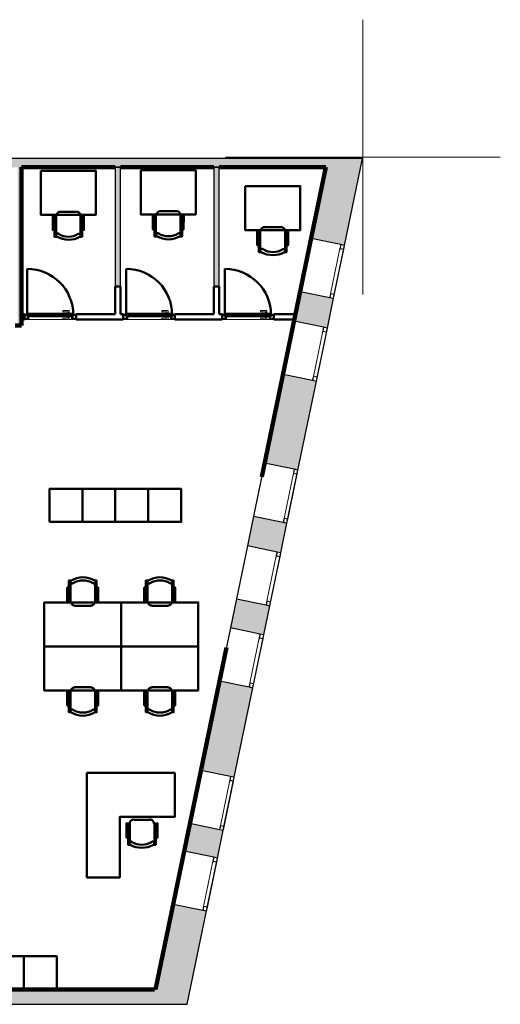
# Model space of a CAD drawing. Header units: metres. Extents: x -1 to 430, y -6 to 34.
# Tile 13 of 13: x 421 to 430, y 13 to 31. Entities that reach past the tile are written whole.
import ezdxf

# ---------------------------------------------------------------- set-up
doc = ezdxf.new("R2010")
doc.units = ezdxf.units.M
for name, pattern in [('CONTINUA', [0]), ('PUNKT', [6.35, 0, -6.35]), ('VERDECKT', [9.525, 6.35, -3.175])]:
    doc.linetypes.add(name, pattern=pattern)
for name, color, linetype, lineweight in [('3D P4 MURS', 7, 'CONTINUA', 25), ('3D P4 MURS NOUS', 7, 'CONTINUA', 25), ('P4  REVESTIMENT pintat (blau fosc)', 7, 'CONTINUA', 25), ('P4 ESCALES 2D', 7, 'CONTINUA', 25), ('P4 MOBLES', 7, 'CONTINUA', 25), ('P4 REVESTIMENT  enguixat i pintat (lila)', 7, 'CONTINUA', 25)]:
    doc.layers.add(name, color=color, linetype=linetype, lineweight=lineweight)

# ---------------------------------------------------------------- blocks, each defined once
blk = doc.blocks.new('OBJETO_COMPLEJO_2')
at = {"layer": 'P4 MOBLES', "color": 202, "linetype": 'CONTINUA', "lineweight": 50, "transparency": 33554687}
for p, q in [((422.166, 18.177), (422.166, 18.528)), ((422.242, 18.609), (422.534, 18.609)), ((422.615, 18.528), (422.615, 18.177)), ((422.137, 18.41), (422.166, 18.41)), ((422.64, 18.41), (422.615, 18.41))]:
    blk.add_line(p, q, dxfattribs=at)
blk.add_lwpolyline([(421.688, 19.35), (423.089, 19.35), (423.089, 18.55), (421.688, 18.55), (421.688, 19.35)], close=True, dxfattribs=at)
for points in [[(422.137, 18.279), (422.107, 18.279), (422.107, 18.541), (422.137, 18.541), (422.137, 18.152), (422.179, 18.152)], [(422.245, 18.603), (422.229, 18.602), (422.215, 18.597), (422.201, 18.59), (422.19, 18.58), (422.18, 18.569), (422.173, 18.556), (422.168, 18.541), (422.167, 18.525)], [(422.616, 18.525), (422.614, 18.541), (422.609, 18.556), (422.602, 18.569), (422.593, 18.58), (422.581, 18.59), (422.568, 18.597), (422.553, 18.602), (422.537, 18.603)], [(422.64, 18.279), (422.67, 18.279), (422.67, 18.541), (422.64, 18.541), (422.64, 18.152), (422.602, 18.152)], [(422.216, 18.2), (422.21, 18.203), (422.204, 18.205), (422.198, 18.205), (422.192, 18.205), (422.186, 18.203), (422.181, 18.2), (422.176, 18.196), (422.172, 18.191), (422.169, 18.185), (422.167, 18.179), (422.167, 18.173), (422.167, 18.167), (422.169, 18.162), (422.172, 18.156), (422.176, 18.151), (422.181, 18.147)], [(422.606, 18.147), (422.611, 18.151), (422.614, 18.156), (422.617, 18.162), (422.619, 18.167), (422.62, 18.173), (422.619, 18.179), (422.617, 18.185), (422.615, 18.191), (422.611, 18.196), (422.606, 18.2), (422.6, 18.203), (422.595, 18.205), (422.589, 18.205), (422.583, 18.205), (422.577, 18.203), (422.571, 18.2)]]:
    blk.add_lwpolyline(points, dxfattribs=at)
for centre, radius, start, end in [((422.393, 18.508), 0.417, 239.5738, 300.4458), ((422.393, 18.487), 0.34, 238.2581, 301.7649)]:
    blk.add_arc(centre, radius, start, end, dxfattribs=at)
blk = doc.blocks.new('OBJETO_COMPLEJO_3')
at = {"layer": 'P4 MOBLES', "color": 202, "linetype": 'CONTINUA', "lineweight": 50, "transparency": 33554687}
for p, q in [((422.166, 20.522), (422.166, 20.171)), ((422.615, 20.171), (422.615, 20.522)), ((422.137, 20.289), (422.166, 20.289)), ((422.64, 20.289), (422.615, 20.289)), ((422.242, 20.091), (422.534, 20.091))]:
    blk.add_line(p, q, dxfattribs=at)
for points in [[(422.137, 20.421), (422.107, 20.421), (422.107, 20.158), (422.137, 20.158), (422.137, 20.548), (422.179, 20.548)], [(422.216, 20.499), (422.21, 20.496), (422.204, 20.494), (422.198, 20.494), (422.192, 20.495), (422.186, 20.496), (422.181, 20.499), (422.176, 20.503), (422.172, 20.508), (422.169, 20.514), (422.167, 20.52), (422.167, 20.526), (422.167, 20.532), (422.169, 20.538), (422.172, 20.543), (422.176, 20.548), (422.181, 20.552)], [(422.606, 20.552), (422.611, 20.548), (422.614, 20.543), (422.617, 20.538), (422.619, 20.532), (422.62, 20.526), (422.619, 20.52), (422.617, 20.514), (422.615, 20.508), (422.611, 20.503), (422.606, 20.499), (422.6, 20.496), (422.595, 20.495), (422.589, 20.494), (422.583, 20.494), (422.577, 20.496), (422.571, 20.499)], [(422.64, 20.421), (422.67, 20.421), (422.67, 20.158), (422.64, 20.158), (422.64, 20.548), (422.602, 20.548)], [(422.245, 20.096), (422.229, 20.098), (422.215, 20.102), (422.201, 20.109), (422.19, 20.119), (422.18, 20.131), (422.173, 20.144), (422.168, 20.159), (422.167, 20.174)], [(422.616, 20.174), (422.614, 20.159), (422.609, 20.144), (422.602, 20.131), (422.593, 20.119), (422.581, 20.109), (422.568, 20.102), (422.553, 20.098), (422.537, 20.096)]]:
    blk.add_lwpolyline(points, dxfattribs=at)
blk.add_lwpolyline([(421.688, 19.35), (423.089, 19.35), (423.089, 20.15), (421.688, 20.15), (421.688, 19.35)], close=True, dxfattribs=at)
for centre, radius, start, end in [((422.393, 20.192), 0.417, 59.5542, 120.4262), ((422.393, 20.213), 0.34, 58.2351, 121.7419)]:
    blk.add_arc(centre, radius, start, end, dxfattribs=at)
blk = doc.blocks.new('OBJETO_COMPLEJO_4')
at = {"layer": 'P4 MOBLES', "color": 202, "linetype": 'CONTINUA', "lineweight": 50, "transparency": 33554687}
for p, q in [((423.567, 18.177), (423.567, 18.528)), ((423.644, 18.609), (423.936, 18.609)), ((424.016, 18.528), (424.016, 18.177)), ((423.538, 18.41), (423.567, 18.41)), ((424.041, 18.41), (424.016, 18.41))]:
    blk.add_line(p, q, dxfattribs=at)
blk.add_lwpolyline([(423.089, 19.35), (424.49, 19.35), (424.49, 18.55), (423.089, 18.55), (423.089, 19.35)], close=True, dxfattribs=at)
for points in [[(423.538, 18.279), (423.508, 18.279), (423.508, 18.541), (423.538, 18.541), (423.538, 18.152), (423.58, 18.152)], [(423.646, 18.603), (423.63, 18.602), (423.616, 18.597), (423.602, 18.59), (423.591, 18.58), (423.581, 18.569), (423.574, 18.556), (423.57, 18.541), (423.568, 18.525)], [(424.017, 18.525), (424.015, 18.541), (424.011, 18.556), (424.003, 18.569), (423.994, 18.58), (423.982, 18.59), (423.969, 18.597), (423.954, 18.602), (423.938, 18.603)], [(424.041, 18.279), (424.071, 18.279), (424.071, 18.541), (424.041, 18.541), (424.041, 18.152), (424.003, 18.152)], [(423.617, 18.2), (423.611, 18.203), (423.605, 18.205), (423.599, 18.205), (423.593, 18.205), (423.587, 18.203), (423.582, 18.2), (423.577, 18.196), (423.573, 18.191), (423.57, 18.185), (423.568, 18.179), (423.568, 18.173), (423.569, 18.167), (423.57, 18.162), (423.573, 18.156), (423.577, 18.151), (423.582, 18.147)], [(424.007, 18.147), (424.012, 18.151), (424.016, 18.156), (424.019, 18.162), (424.02, 18.167), (424.021, 18.173), (424.02, 18.179), (424.019, 18.185), (424.016, 18.191), (424.012, 18.196), (424.007, 18.2), (424.002, 18.203), (423.996, 18.205), (423.99, 18.205), (423.984, 18.205), (423.978, 18.203), (423.972, 18.2)]]:
    blk.add_lwpolyline(points, dxfattribs=at)
for centre, radius, start, end in [((423.794, 18.508), 0.417, 239.5738, 300.4458), ((423.794, 18.487), 0.34, 238.2581, 301.7649)]:
    blk.add_arc(centre, radius, start, end, dxfattribs=at)
blk = doc.blocks.new('OBJETO_COMPLEJO_5')
at = {"layer": 'P4 MOBLES', "color": 202, "linetype": 'CONTINUA', "lineweight": 50, "transparency": 33554687}
for p, q in [((423.567, 20.522), (423.567, 20.171)), ((424.016, 20.171), (424.016, 20.522)), ((423.538, 20.289), (423.567, 20.289)), ((424.041, 20.289), (424.016, 20.289)), ((423.644, 20.091), (423.936, 20.091))]:
    blk.add_line(p, q, dxfattribs=at)
for points in [[(423.538, 20.421), (423.508, 20.421), (423.508, 20.158), (423.538, 20.158), (423.538, 20.548), (423.58, 20.548)], [(423.617, 20.499), (423.611, 20.496), (423.605, 20.494), (423.599, 20.494), (423.593, 20.495), (423.587, 20.496), (423.582, 20.499), (423.577, 20.503), (423.573, 20.508), (423.57, 20.514), (423.568, 20.52), (423.568, 20.526), (423.569, 20.532), (423.57, 20.538), (423.573, 20.543), (423.577, 20.548), (423.582, 20.552)], [(424.007, 20.552), (424.012, 20.548), (424.016, 20.543), (424.019, 20.538), (424.02, 20.532), (424.021, 20.526), (424.02, 20.52), (424.019, 20.514), (424.016, 20.508), (424.012, 20.503), (424.007, 20.499), (424.002, 20.496), (423.996, 20.495), (423.99, 20.494), (423.984, 20.494), (423.978, 20.496), (423.972, 20.499)], [(424.041, 20.421), (424.071, 20.421), (424.071, 20.158), (424.041, 20.158), (424.041, 20.548), (424.003, 20.548)], [(423.646, 20.096), (423.63, 20.098), (423.616, 20.102), (423.602, 20.109), (423.591, 20.119), (423.581, 20.131), (423.574, 20.144), (423.57, 20.159), (423.568, 20.174)], [(424.017, 20.174), (424.015, 20.159), (424.011, 20.144), (424.003, 20.131), (423.994, 20.119), (423.982, 20.109), (423.969, 20.102), (423.954, 20.098), (423.938, 20.096)]]:
    blk.add_lwpolyline(points, dxfattribs=at)
blk.add_lwpolyline([(423.089, 19.35), (424.49, 19.35), (424.49, 20.15), (423.089, 20.15), (423.089, 19.35)], close=True, dxfattribs=at)
for centre, radius, start, end in [((423.794, 20.192), 0.417, 59.5542, 120.4262), ((423.794, 20.213), 0.34, 58.2351, 121.7419)]:
    blk.add_arc(centre, radius, start, end, dxfattribs=at)
blk = doc.blocks.new('OBJETO_COMPLEJO_46')
at = {"layer": 'P4 MOBLES', "color": 202, "linetype": 'CONTINUA', "lineweight": 50, "transparency": 33554687}
for p, q in [((425.618, 26.548), (425.618, 26.899)), ((425.699, 26.98), (425.991, 26.98)), ((426.071, 26.899), (426.071, 26.548)), ((425.593, 26.781), (425.618, 26.781)), ((426.097, 26.781), (426.071, 26.781))]:
    blk.add_line(p, q, dxfattribs=at)
blk.add_lwpolyline([(425.347, 27.725), (426.346, 27.725), (426.346, 26.92), (425.347, 26.92), (425.347, 27.725)], close=True, dxfattribs=at)
for points in [[(425.593, 26.65), (425.563, 26.65), (425.563, 26.912), (425.593, 26.912), (425.593, 26.523), (425.631, 26.523)], [(425.703, 26.981), (425.687, 26.979), (425.672, 26.975), (425.659, 26.967), (425.647, 26.958), (425.638, 26.946), (425.63, 26.933), (425.626, 26.918), (425.624, 26.902)], [(426.073, 26.902), (426.071, 26.918), (426.067, 26.933), (426.059, 26.946), (426.05, 26.958), (426.038, 26.967), (426.025, 26.974), (426.01, 26.979), (425.995, 26.981)], [(426.097, 26.65), (426.126, 26.65), (426.126, 26.912), (426.097, 26.912), (426.097, 26.523), (426.054, 26.523)], [(425.669, 26.578), (425.663, 26.581), (425.657, 26.582), (425.651, 26.583), (425.645, 26.582), (425.639, 26.58), (425.634, 26.577), (425.629, 26.573), (425.625, 26.568), (425.622, 26.563), (425.62, 26.557), (425.62, 26.551), (425.62, 26.545), (425.622, 26.539), (425.625, 26.534), (425.629, 26.529), (425.634, 26.525)], [(426.059, 26.52), (426.064, 26.524), (426.068, 26.529), (426.07, 26.535), (426.072, 26.54), (426.073, 26.546), (426.072, 26.552), (426.071, 26.558), (426.068, 26.564), (426.064, 26.569), (426.059, 26.573), (426.053, 26.576), (426.048, 26.578), (426.042, 26.578), (426.036, 26.578), (426.03, 26.576), (426.024, 26.573)]]:
    blk.add_lwpolyline(points, dxfattribs=at)
for centre, radius, start, end in [((425.85, 26.885), 0.417, 239.4715, 300.3437), ((425.85, 26.864), 0.34, 238.1562, 301.663)]:
    blk.add_arc(centre, radius, start, end, dxfattribs=at)
blk = doc.blocks.new('OBJETO_COMPLEJO_47')
at = {"layer": 'P4 MOBLES', "color": 202, "linetype": 'CONTINUA', "lineweight": 50, "transparency": 33554687}
for p, q in [((423.802, 27.268), (424.09, 27.268)), ((423.692, 27.069), (423.721, 27.069)), ((423.721, 26.836), (423.721, 27.187)), ((424.17, 27.187), (424.17, 26.836)), ((424.196, 27.069), (424.17, 27.069))]:
    blk.add_line(p, q, dxfattribs=at)
blk.add_lwpolyline([(423.446, 28.013), (424.445, 28.013), (424.445, 27.208), (423.446, 27.208), (423.446, 28.013)], close=True, dxfattribs=at)
for points in [[(423.806, 27.268), (423.79, 27.267), (423.775, 27.262), (423.762, 27.255), (423.75, 27.246), (423.741, 27.234), (423.733, 27.221), (423.729, 27.206), (423.727, 27.19)], [(424.172, 27.19), (424.17, 27.206), (424.166, 27.22), (424.158, 27.234), (424.149, 27.245), (424.137, 27.255), (424.124, 27.262), (424.109, 27.267), (424.093, 27.268)], [(423.692, 26.937), (423.662, 26.937), (423.662, 27.2), (423.692, 27.2), (423.692, 26.81), (423.734, 26.81)], [(424.196, 26.937), (424.225, 26.937), (424.229, 27.2), (424.196, 27.2), (424.196, 26.81), (424.157, 26.81)], [(423.772, 26.865), (423.766, 26.868), (423.76, 26.87), (423.754, 26.87), (423.748, 26.87), (423.742, 26.868), (423.737, 26.865), (423.732, 26.861), (423.728, 26.856), (423.725, 26.851), (423.723, 26.845), (423.723, 26.838), (423.724, 26.832), (423.725, 26.827), (423.728, 26.821), (423.732, 26.816), (423.737, 26.812)], [(424.162, 26.808), (424.167, 26.812), (424.171, 26.817), (424.173, 26.822), (424.175, 26.828), (424.176, 26.834), (424.175, 26.84), (424.174, 26.846), (424.171, 26.852), (424.167, 26.857), (424.162, 26.861), (424.157, 26.864), (424.151, 26.866), (424.145, 26.866), (424.139, 26.866), (424.133, 26.864), (424.127, 26.861)]]:
    blk.add_lwpolyline(points, dxfattribs=at)
for centre, radius, start, end in [((423.949, 27.173), 0.417, 239.4715, 300.3437), ((423.949, 27.152), 0.34, 238.1565, 301.6631)]:
    blk.add_arc(centre, radius, start, end, dxfattribs=at)
blk = doc.blocks.new('OBJETO_COMPLEJO_48')
at = {"layer": 'P4 MOBLES', "color": 202, "linetype": 'CONTINUA', "lineweight": 50, "transparency": 33554687}
for p, q in [((421.983, 27.259), (422.271, 27.259)), ((421.873, 27.061), (421.903, 27.061)), ((421.903, 26.828), (421.903, 27.179)), ((422.351, 27.179), (422.351, 26.828)), ((422.377, 27.061), (422.351, 27.061))]:
    blk.add_line(p, q, dxfattribs=at)
blk.add_lwpolyline([(421.627, 28.005), (422.626, 28.005), (422.626, 27.2), (421.627, 27.2), (421.627, 28.005)], close=True, dxfattribs=at)
for points in [[(421.987, 27.26), (421.971, 27.259), (421.956, 27.254), (421.943, 27.247), (421.931, 27.238), (421.922, 27.226), (421.914, 27.213), (421.91, 27.198), (421.908, 27.182)], [(422.353, 27.182), (422.351, 27.198), (422.347, 27.212), (422.339, 27.226), (422.33, 27.237), (422.318, 27.247), (422.305, 27.254), (422.29, 27.259), (422.275, 27.26)], [(421.873, 26.929), (421.843, 26.929), (421.843, 27.192), (421.877, 27.192), (421.873, 26.802), (421.915, 26.802)], [(422.377, 26.929), (422.411, 26.929), (422.411, 27.192), (422.377, 27.192), (422.377, 26.802), (422.339, 26.802)], [(421.953, 26.857), (421.947, 26.86), (421.941, 26.862), (421.935, 26.862), (421.929, 26.862), (421.923, 26.86), (421.918, 26.857), (421.913, 26.853), (421.909, 26.848), (421.906, 26.842), (421.905, 26.837), (421.904, 26.83), (421.905, 26.824), (421.906, 26.819), (421.909, 26.813), (421.913, 26.808), (421.918, 26.804)], [(422.343, 26.8), (422.348, 26.804), (422.352, 26.809), (422.355, 26.814), (422.356, 26.82), (422.357, 26.826), (422.356, 26.832), (422.355, 26.838), (422.352, 26.844), (422.348, 26.849), (422.343, 26.853), (422.338, 26.856), (422.332, 26.857), (422.326, 26.858), (422.32, 26.858), (422.314, 26.856), (422.308, 26.853)]]:
    blk.add_lwpolyline(points, dxfattribs=at)
for centre, radius, start, end in [((422.13, 27.165), 0.417, 239.4715, 300.3436), ((422.13, 27.144), 0.34, 238.1558, 301.6634)]:
    blk.add_arc(centre, radius, start, end, dxfattribs=at)

msp = doc.modelspace()

# ---------------------------------------------------------------- hatches: boundary and pattern name
at = {"layer": '3D P4 MURS', "linetype": 'CONTINUA', "lineweight": 18, "true_color": 0xa0a0a0, "transparency": 33554687}
for points in [[(426.846, 28.228), (401.29, 28.228), (401.259, 28.068), (426.813, 28.068)], [(426.846, 28.228), (426.545, 26.772), (427.152, 26.646), (427.48, 28.228)], [(421.277, 25.189), (421.277, 28.068), (421.207, 28.068), (421.207, 25.189)], [(426.952, 25.683), (426.345, 25.809), (426.233, 25.268), (426.84, 25.143)], [(425.698, 22.685), (426.305, 22.559), (426.641, 24.179), (426.033, 24.305)], [(426.105, 21.596), (425.498, 21.722), (425.386, 21.18), (425.993, 21.054)], [(425.077, 19.688), (425.684, 19.562), (425.793, 20.091), (425.186, 20.217)], [(425.484, 18.599), (424.877, 18.725), (424.539, 17.096), (425.146, 16.97)], [(424.235, 15.627), (424.842, 15.501), (424.947, 16.007), (424.34, 16.133)], [(424.291, 12.841), (424.642, 14.538), (424.035, 14.664), (423.657, 12.841)], [(398.242, 12.841), (423.657, 12.841), (423.713, 13.111), (398.295, 13.111)]]:
    msp.add_hatch(color=253, dxfattribs=at).paths.add_polyline_path(points)
at = {"layer": '3D P4 MURS NOUS', "linetype": 'CONTINUA', "lineweight": 18, "true_color": 0x006e00, "transparency": 33554687}
for points in [[(423.077, 25.896), (423.077, 28.068), (422.977, 28.068), (422.977, 25.896)], [(424.874, 25.896), (424.874, 28.068), (424.774, 28.068), (424.774, 25.896)]]:
    msp.add_hatch(color=96, dxfattribs=at).paths.add_polyline_path(points)

# ---------------------------------------------------------------- linework, layer by layer
at = {"layer": '3D P4 MURS', "color": 7, "linetype": 'CONTINUA', "lineweight": 25, "transparency": 33554687}
for p, q in [((426.846, 28.228), (401.29, 28.228)), ((427.48, 28.228), (426.846, 28.228)), ((427.152, 26.646), (427.48, 28.228)), ((421.277, 25.189), (421.277, 28.068)), ((421.277, 28.068), (426.813, 28.068)), ((426.813, 28.068), (426.545, 26.772)), ((426.545, 26.772), (426.345, 25.809)), ((427.083, 26.661), (426.545, 26.772)), ((426.952, 25.683), (427.152, 26.646)), ((427.152, 26.646), (427.083, 26.661)), ((426.345, 25.809), (426.233, 25.268)), ((426.345, 25.809), (426.884, 25.697)), ((426.84, 25.143), (426.952, 25.683)), ((426.884, 25.697), (426.952, 25.683)), ((426.233, 25.268), (426.033, 24.305)), ((426.772, 25.157), (426.233, 25.268)), ((421.207, 25.189), (421.277, 25.189)), ((426.641, 24.179), (426.84, 25.143)), ((426.84, 25.143), (426.772, 25.157)), ((426.033, 24.305), (425.698, 22.685)), ((426.033, 24.305), (426.572, 24.194)), ((426.572, 24.194), (426.641, 24.179)), ((426.305, 22.559), (426.641, 24.179)), ((425.698, 22.685), (425.498, 21.722)), ((426.236, 22.573), (425.698, 22.685)), ((426.305, 22.559), (426.236, 22.573)), ((426.105, 21.596), (426.305, 22.559)), ((425.498, 21.722), (425.386, 21.18)), ((425.498, 21.722), (426.037, 21.61)), ((425.993, 21.054), (426.105, 21.596)), ((426.037, 21.61), (426.105, 21.596)), ((425.386, 21.18), (425.186, 20.217)), ((425.924, 21.068), (425.386, 21.18)), ((425.793, 20.091), (425.993, 21.054)), ((425.993, 21.054), (425.924, 21.068)), ((425.186, 20.217), (425.077, 19.688)), ((425.186, 20.217), (425.725, 20.105)), ((425.684, 19.562), (425.793, 20.091)), ((425.725, 20.105), (425.793, 20.091)), ((425.077, 19.688), (424.877, 18.725)), ((425.615, 19.576), (425.077, 19.688)), ((425.484, 18.599), (425.684, 19.562)), ((425.684, 19.562), (425.615, 19.576)), ((424.877, 18.725), (424.539, 17.096)), ((424.877, 18.725), (425.415, 18.613)), ((425.146, 16.97), (425.484, 18.599)), ((425.415, 18.613), (425.484, 18.599)), ((424.539, 17.096), (424.34, 16.133)), ((425.078, 16.985), (424.539, 17.096)), ((424.947, 16.007), (425.146, 16.97)), ((425.146, 16.97), (425.078, 16.985)), ((424.34, 16.133), (424.235, 15.627)), ((424.34, 16.133), (424.878, 16.021)), ((424.842, 15.501), (424.947, 16.007)), ((424.878, 16.021), (424.947, 16.007)), ((424.235, 15.627), (424.035, 14.664)), ((424.773, 15.515), (424.235, 15.627)), ((424.642, 14.538), (424.842, 15.501)), ((424.842, 15.501), (424.773, 15.515)), ((424.035, 14.664), (423.713, 13.111)), ((424.035, 14.664), (424.574, 14.552)), ((424.291, 12.841), (424.642, 14.538)), ((424.574, 14.552), (424.642, 14.538)), ((423.713, 13.111), (398.295, 13.111)), ((398.242, 12.841), (423.657, 12.841)), ((423.657, 12.841), (424.291, 12.841))]:
    msp.add_line(p, q, dxfattribs=at)
at = {"layer": '3D P4 MURS', "color": 7, "linetype": 'PUNKT', "lineweight": 25, "transparency": 33554687}
for p, q in [((427.083, 26.661), (426.884, 25.697)), ((426.952, 25.683), (427.152, 26.646)), ((427.152, 26.646), (427.083, 26.661)), ((426.884, 25.697), (426.952, 25.683)), ((426.772, 25.157), (426.572, 24.194)), ((426.641, 24.179), (426.84, 25.143)), ((426.84, 25.143), (426.772, 25.157)), ((426.572, 24.194), (426.641, 24.179)), ((426.236, 22.573), (426.037, 21.61)), ((426.305, 22.559), (426.236, 22.573)), ((426.105, 21.596), (426.305, 22.559)), ((426.037, 21.61), (426.105, 21.596)), ((425.924, 21.068), (425.725, 20.105)), ((425.793, 20.091), (425.993, 21.054)), ((425.993, 21.054), (425.924, 21.068)), ((425.725, 20.105), (425.793, 20.091)), ((425.615, 19.576), (425.415, 18.613)), ((425.484, 18.599), (425.684, 19.562)), ((425.684, 19.562), (425.615, 19.576)), ((425.415, 18.613), (425.484, 18.599)), ((425.078, 16.985), (424.878, 16.021)), ((424.947, 16.007), (425.146, 16.97)), ((425.146, 16.97), (425.078, 16.985)), ((424.878, 16.021), (424.947, 16.007)), ((424.773, 15.515), (424.574, 14.552)), ((424.642, 14.538), (424.842, 15.501)), ((424.842, 15.501), (424.773, 15.515)), ((424.574, 14.552), (424.642, 14.538))]:
    msp.add_line(p, q, dxfattribs=at)
at = {"layer": '3D P4 MURS', "color": 40, "linetype": 'CONTINUA', "lineweight": 18, "transparency": 33554687}
for points in [[(426.966, 25.752), (427.138, 26.578), (427.069, 26.592), (426.898, 25.766), (426.966, 25.752)], [(426.655, 24.248), (426.826, 25.074), (426.757, 25.088), (426.586, 24.262), (426.655, 24.248)], [(426.119, 21.665), (426.291, 22.491), (426.222, 22.505), (426.051, 21.679), (426.119, 21.665)], [(425.807, 20.16), (425.979, 20.986), (425.91, 21), (425.739, 20.174), (425.807, 20.16)], [(425.498, 18.668), (425.669, 19.494), (425.601, 19.508), (425.43, 18.682), (425.498, 18.668)], [(424.961, 16.076), (425.132, 16.902), (425.064, 16.916), (424.893, 16.09), (424.961, 16.076)], [(424.657, 14.606), (424.828, 15.432), (424.759, 15.446), (424.588, 14.62), (424.657, 14.606)]]:
    msp.add_lwpolyline(points, close=True, dxfattribs=at)
at = {"layer": '3D P4 MURS', "color": 7, "linetype": 'CONTINUA', "lineweight": 25, "transparency": 33554687}
for points in [[(427.138, 26.578), (427.152, 26.646), (427.083, 26.661), (427.069, 26.592), (427.138, 26.578)], [(426.952, 25.683), (426.966, 25.752), (426.898, 25.766), (426.884, 25.697), (426.952, 25.683)], [(426.826, 25.074), (426.84, 25.143), (426.772, 25.157), (426.757, 25.088), (426.826, 25.074)], [(426.641, 24.179), (426.655, 24.248), (426.586, 24.262), (426.572, 24.194), (426.641, 24.179)], [(426.291, 22.491), (426.305, 22.559), (426.236, 22.573), (426.222, 22.505), (426.291, 22.491)], [(426.105, 21.596), (426.119, 21.665), (426.051, 21.679), (426.037, 21.61), (426.105, 21.596)], [(425.979, 20.986), (425.993, 21.054), (425.924, 21.068), (425.91, 21), (425.979, 20.986)], [(425.793, 20.091), (425.807, 20.16), (425.739, 20.174), (425.725, 20.105), (425.793, 20.091)], [(425.669, 19.494), (425.684, 19.562), (425.615, 19.576), (425.601, 19.508), (425.669, 19.494)], [(425.484, 18.599), (425.498, 18.668), (425.43, 18.682), (425.415, 18.613), (425.484, 18.599)], [(425.132, 16.902), (425.146, 16.97), (425.078, 16.985), (425.064, 16.916), (425.132, 16.902)], [(424.947, 16.007), (424.961, 16.076), (424.893, 16.09), (424.878, 16.021), (424.947, 16.007)], [(424.828, 15.432), (424.842, 15.501), (424.773, 15.515), (424.759, 15.446), (424.828, 15.432)], [(424.642, 14.538), (424.657, 14.606), (424.588, 14.62), (424.574, 14.552), (424.642, 14.538)]]:
    msp.add_lwpolyline(points, close=True, dxfattribs=at)
at = {"layer": '3D P4 MURS NOUS', "color": 7, "linetype": 'CONTINUA', "lineweight": 25, "transparency": 33554687}
for p, q in [((423.077, 28.068), (422.977, 28.068)), ((422.977, 28.068), (422.977, 25.896)), ((423.077, 25.896), (423.077, 28.068)), ((424.874, 28.068), (424.774, 28.068)), ((424.774, 28.068), (424.774, 25.896)), ((424.874, 25.896), (424.874, 28.068)), ((422.977, 25.896), (423.077, 25.896)), ((424.774, 25.896), (424.874, 25.896))]:
    msp.add_line(p, q, dxfattribs=at)
at = {"layer": '3D P4 MURS NOUS', "color": 4, "linetype": 'CONTINUA', "lineweight": 50, "transparency": 33554687}
for p, q in [((421.377, 25.4), (421.377, 26.22)), ((423.177, 25.4), (423.177, 26.22)), ((424.974, 25.4), (424.974, 26.22)), ((423.077, 25.896), (422.977, 25.896)), ((422.977, 25.896), (422.977, 25.395)), ((423.077, 25.395), (423.077, 25.896)), ((424.874, 25.896), (424.774, 25.896)), ((424.774, 25.896), (424.774, 25.395)), ((424.874, 25.395), (424.874, 25.896)), ((421.327, 25.395), (421.277, 25.395)), ((421.277, 25.395), (421.277, 25.295)), ((421.277, 25.295), (421.327, 25.295)), ((421.327, 25.395), (421.327, 25.295)), ((422.267, 25.295), (422.267, 25.395)), ((422.977, 25.395), (422.267, 25.395)), ((422.267, 25.295), (423.127, 25.295)), ((423.127, 25.395), (423.077, 25.395)), ((423.127, 25.395), (423.127, 25.295)), ((424.067, 25.295), (424.067, 25.395)), ((424.774, 25.395), (424.067, 25.395)), ((424.067, 25.295), (424.924, 25.295)), ((424.924, 25.395), (424.874, 25.395)), ((424.924, 25.395), (424.924, 25.295)), ((425.864, 25.295), (425.864, 25.395)), ((426.259, 25.395), (425.864, 25.395)), ((425.864, 25.295), (426.239, 25.295)), ((426.239, 25.295), (426.259, 25.395))]:
    msp.add_line(p, q, dxfattribs=at)
at = {"layer": '3D P4 MURS NOUS', "color": 40, "linetype": 'CONTINUA', "lineweight": 18, "transparency": 33554687}
for points in [[(422.142, 25.41), (422.122, 25.41), (422.122, 25.44), (422.027, 25.44), (422.027, 25.46), (422.142, 25.46), (422.142, 25.41)], [(423.942, 25.41), (423.922, 25.41), (423.922, 25.44), (423.827, 25.44), (423.827, 25.46), (423.942, 25.46), (423.942, 25.41)], [(425.739, 25.41), (425.719, 25.41), (425.719, 25.44), (425.624, 25.44), (425.624, 25.46), (425.739, 25.46), (425.739, 25.41)], [(422.142, 25.35), (422.122, 25.35), (422.122, 25.32), (422.027, 25.32), (422.027, 25.3), (422.142, 25.3), (422.142, 25.35)], [(422.157, 25.4), (422.107, 25.4), (422.107, 25.41), (422.157, 25.41), (422.157, 25.4)], [(422.157, 25.35), (422.107, 25.35), (422.107, 25.36), (422.157, 25.36), (422.157, 25.35)], [(423.942, 25.35), (423.922, 25.35), (423.922, 25.32), (423.827, 25.32), (423.827, 25.3), (423.942, 25.3), (423.942, 25.35)], [(423.957, 25.4), (423.907, 25.4), (423.907, 25.41), (423.957, 25.41), (423.957, 25.4)], [(423.957, 25.35), (423.907, 25.35), (423.907, 25.36), (423.957, 25.36), (423.957, 25.35)], [(425.739, 25.35), (425.719, 25.35), (425.719, 25.32), (425.624, 25.32), (425.624, 25.3), (425.739, 25.3), (425.739, 25.35)], [(425.754, 25.4), (425.704, 25.4), (425.704, 25.41), (425.754, 25.41), (425.754, 25.4)], [(425.754, 25.35), (425.704, 25.35), (425.704, 25.36), (425.754, 25.36), (425.754, 25.35)]]:
    msp.add_lwpolyline(points, close=True, dxfattribs=at)
at = {"layer": '3D P4 MURS NOUS', "color": 4, "linetype": 'CONTINUA', "lineweight": 50, "transparency": 33554687}
for points in [[(421.377, 25.38), (421.377, 25.36), (421.397, 25.36), (421.397, 25.31), (421.327, 25.31), (421.327, 25.38), (421.377, 25.38)], [(422.217, 25.36), (421.377, 25.36), (421.377, 25.38), (421.377, 25.4), (422.217, 25.4), (422.217, 25.38), (422.217, 25.36)], [(422.197, 25.36), (422.217, 25.36), (422.217, 25.38), (422.267, 25.38), (422.267, 25.31), (422.197, 25.31), (422.197, 25.36)], [(423.177, 25.38), (423.177, 25.36), (423.197, 25.36), (423.197, 25.31), (423.127, 25.31), (423.127, 25.38), (423.177, 25.38)], [(424.017, 25.36), (423.177, 25.36), (423.177, 25.38), (423.177, 25.4), (424.017, 25.4), (424.017, 25.38), (424.017, 25.36)], [(423.997, 25.36), (424.017, 25.36), (424.017, 25.38), (424.067, 25.38), (424.067, 25.31), (423.997, 25.31), (423.997, 25.36)], [(424.974, 25.38), (424.974, 25.36), (424.994, 25.36), (424.994, 25.31), (424.924, 25.31), (424.924, 25.38), (424.974, 25.38)], [(425.814, 25.36), (424.974, 25.36), (424.974, 25.38), (424.974, 25.4), (425.814, 25.4), (425.814, 25.38), (425.814, 25.36)], [(425.794, 25.36), (425.814, 25.36), (425.814, 25.38), (425.864, 25.38), (425.864, 25.31), (425.794, 25.31), (425.794, 25.36)]]:
    msp.add_lwpolyline(points, close=True, dxfattribs=at)
for centre in [(421.377, 25.38), (423.177, 25.38), (424.974, 25.38)]:
    msp.add_arc(centre, 0.84, 0, 90, dxfattribs=at)
at = {"layer": 'P4  REVESTIMENT pintat (blau fosc)', "color": 180, "linetype": 'CONTINUA', "lineweight": 13, "transparency": 33554687}
for p, q in [((422.977, 28.068), (422.977, 25.856)), ((423.077, 28.068), (423.077, 25.856)), ((424.774, 28.068), (424.774, 25.856)), ((424.874, 28.068), (424.874, 25.856))]:
    msp.add_line(p, q, dxfattribs=at)
at = {"layer": 'P4  REVESTIMENT pintat (blau fosc)', "color": 180, "linetype": 'VERDECKT', "lineweight": 13, "transparency": 33554687}
for p, q in [((422.977, 25.395), (422.977, 25.856)), ((423.077, 25.856), (423.077, 25.395)), ((424.774, 25.395), (424.774, 25.856)), ((424.874, 25.856), (424.874, 25.395)), ((421.277, 25.395), (422.977, 25.395)), ((426.239, 25.295), (421.277, 25.295)), ((423.077, 25.395), (424.774, 25.395)), ((424.874, 25.395), (426.259, 25.395))]:
    msp.add_line(p, q, dxfattribs=at)
at = {"layer": 'P4 ESCALES 2D', "color": 52, "linetype": 'CONTINUA', "lineweight": 13, "transparency": 33554687}
for p, q in [((427.486, 30.752), (427.486, 25.752)), ((424.986, 28.252), (429.986, 28.252))]:
    msp.add_line(p, q, dxfattribs=at)
at = {"layer": 'P4 MOBLES', "color": 202, "linetype": 'CONTINUA', "lineweight": 50, "transparency": 33554687}
for p, q in [((423.243, 15.767), (423.243, 16.123)), ((423.324, 16.199), (423.611, 16.199)), ((423.692, 16.123), (423.692, 15.767)), ((423.214, 16), (423.243, 16)), ((423.717, 16), (423.692, 16))]:
    msp.add_line(p, q, dxfattribs=at)
for points in [[(421.782, 21.617), (421.782, 22.217), (422.382, 22.217), (422.382, 21.617), (421.782, 21.617)], [(422.382, 21.617), (422.382, 22.217), (422.982, 22.217), (422.982, 21.617), (422.382, 21.617)], [(422.982, 21.617), (422.982, 22.217), (423.582, 22.217), (423.582, 21.617), (422.982, 21.617)], [(423.582, 21.617), (423.582, 22.217), (424.182, 22.217), (424.182, 21.617), (423.582, 21.617)], [(422.464, 17.05), (424.064, 17.05), (424.064, 16.25), (423.061, 16.25), (423.061, 15.149), (422.464, 15.149), (422.464, 17.05)], [(420.715, 13.119), (420.715, 13.719), (421.315, 13.719), (421.315, 13.119), (420.715, 13.119)], [(421.315, 13.119), (421.315, 13.719), (421.915, 13.719), (421.915, 13.119), (421.315, 13.119)]]:
    msp.add_lwpolyline(points, close=True, dxfattribs=at)
for points in [[(423.214, 15.873), (423.184, 15.873), (423.184, 16.131), (423.214, 16.131), (423.214, 15.742), (423.256, 15.742)], [(423.242, 16.125), (423.243, 16.141), (423.248, 16.156), (423.255, 16.169), (423.265, 16.18), (423.276, 16.19), (423.29, 16.197), (423.304, 16.202), (423.32, 16.203)], [(423.608, 16.203), (423.624, 16.202), (423.638, 16.197), (423.652, 16.19), (423.663, 16.18), (423.673, 16.169), (423.68, 16.156), (423.685, 16.141), (423.686, 16.125)], [(423.717, 15.873), (423.751, 15.873), (423.751, 16.131), (423.717, 16.131), (423.717, 15.742), (423.679, 15.742)], [(423.252, 15.743), (423.247, 15.747), (423.243, 15.752), (423.24, 15.757), (423.238, 15.763), (423.238, 15.769), (423.238, 15.775), (423.24, 15.781), (423.243, 15.787), (423.247, 15.792), (423.252, 15.796), (423.257, 15.799), (423.263, 15.801), (423.269, 15.801), (423.275, 15.801), (423.281, 15.799), (423.286, 15.796)], [(423.642, 15.796), (423.647, 15.799), (423.653, 15.801), (423.659, 15.801), (423.665, 15.801), (423.671, 15.799), (423.676, 15.796), (423.681, 15.792), (423.685, 15.787), (423.688, 15.781), (423.69, 15.775), (423.69, 15.769), (423.69, 15.763), (423.688, 15.757), (423.685, 15.752), (423.681, 15.747), (423.676, 15.743)]]:
    msp.add_lwpolyline(points, dxfattribs=at)
for centre, radius, start, end in [((423.464, 16.082), 0.34, 238.235, 301.7419), ((423.464, 16.104), 0.417, 239.5544, 300.4265)]:
    msp.add_arc(centre, radius, start, end, dxfattribs=at)
at = {"layer": 'P4 REVESTIMENT  enguixat i pintat (lila)', "color": 220, "linetype": 'VERDECKT', "lineweight": 100, "transparency": 33554687}
for p, q in [((421.277, 28.068), (421.277, 25.189)), ((422.977, 28.068), (421.277, 28.068)), ((424.774, 28.068), (423.077, 28.068)), ((423.713, 13.111), (426.813, 28.068)), ((426.813, 28.068), (424.874, 28.068)), ((421.277, 25.189), (421.157, 25.189)), ((398.295, 13.111), (423.713, 13.111))]:
    msp.add_line(p, q, dxfattribs=at)

# ---------------------------------------------------------------- block references
at = {"layer": 'P4 MOBLES', "color": 202, "linetype": 'CONTINUA', "lineweight": 50, "transparency": 33554687}
for name in ['OBJETO_COMPLEJO_48', 'OBJETO_COMPLEJO_47', 'OBJETO_COMPLEJO_46', 'OBJETO_COMPLEJO_3', 'OBJETO_COMPLEJO_5', 'OBJETO_COMPLEJO_2', 'OBJETO_COMPLEJO_4']:
    msp.add_blockref(name, (0, 0), dxfattribs=at)

doc.saveas('drawing.dxf')
